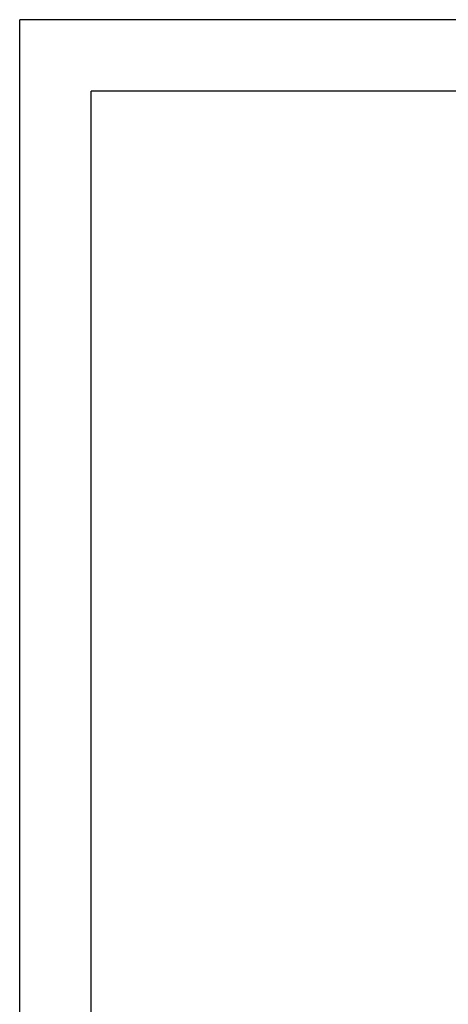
# Model space of a CAD drawing. Header units: millimetres. Extents: x 4225 to 4522, y 1391 to 1601.
# Tile 2 of 5: x 4225 to 4285, y 1463 to 1601. Entities that reach past the tile are written whole.
import ezdxf
from ezdxf.enums import TextEntityAlignment as Align

# ---------------------------------------------------------------- set-up
doc = ezdxf.new("R2010")
doc.units = ezdxf.units.MM
for name, color, linetype in [('2细线层', 4, 'Continuous'), ('6文字层', 3, 'Continuous'), ('图框层', 7, 'Continuous')]:
    doc.layers.add(name, color=color, linetype=linetype)
doc.styles.add('TH_GBDIM', font='romans.shx', dxfattribs={"width": 0.8, "bigfont": 'gbcbig.shx'})

# ---------------------------------------------------------------- blocks, each defined once
blk = doc.blocks.new('A4-2')
at = {"layer": '2细线层'}
for p in [(-287, -10), (10, 200)]:
    blk.add_line(p, (-287, 200), dxfattribs=at)
at = {"layer": '图框层'}
for p in [(-277, 0), (0, 190)]:
    blk.add_line(p, (-277, 190), dxfattribs=at)
at = {"layer": '6文字层', "style": 'TH_GBDIM', "width": 0.8, "flags": 8}
for tag, height, p in [('材料', 3.5, (-90, 35.1)), ('设计', 3.5, (-160.16, 21.88)), ('AAA-A-AA', 2, (-128.37, 21.88)), ('名称', 3.5, (-30, 19.92)), ('A', 3.5, (-104.83, 9.38)), ('1：1', 3.5, (-67.5, 9.38)), ('编号', 3.5, (-30, 3.96))]:
    blk.add_attdef(tag, text='', height=height, dxfattribs=at).set_placement(p, align=Align.MIDDLE)

msp = doc.modelspace()

# ---------------------------------------------------------------- block references
at = {"layer": '6文字层'}
msp.add_blockref('A4-2', (4512.12, 1400.84), dxfattribs=at)

doc.saveas('drawing.dxf')
